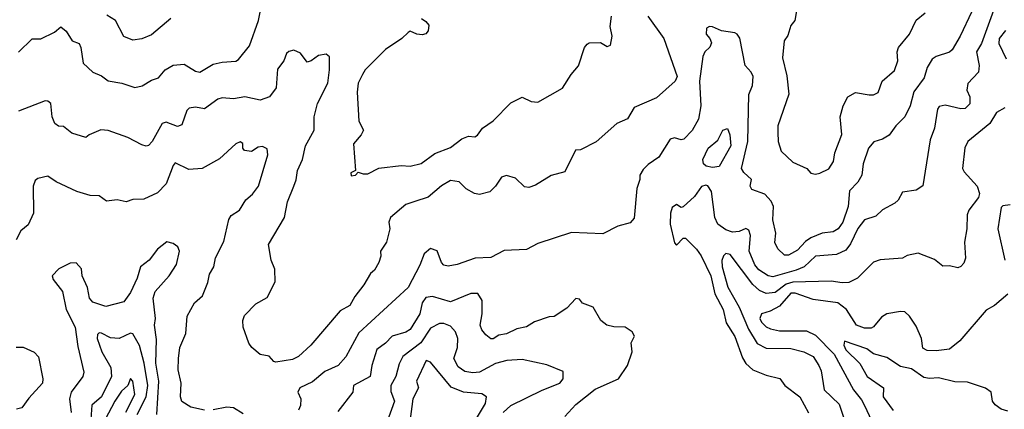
# Model space of a CAD drawing. Extents: x 1995148 to 2088947, y 769131 to 906009.
# Tile 242 of 256: x 2015260 to 2019659, y 846809 to 848549. Entities that reach past the tile are written whole.
import ezdxf

# ---------------------------------------------------------------- set-up
doc = ezdxf.new("R2010")
doc.units = 0

msp = doc.modelspace()

# ---------------------------------------------------------------- linework, layer by layer
at = {"layer": '0CON05XD'}
for points in [[(2015255, 848403.8), (2015315, 848463.3), (2015355, 848463.8), (2015415, 848493.8), (2015443, 848517), (2015467.3, 848497.3), (2015494.3, 848454.3), (2015525, 848442.5), (2015533.3, 848425), (2015544, 848355), (2015586.7, 848315), (2015625, 848298), (2015655.9, 848275.9), (2015715.7, 848265.7), (2015775, 848246), (2015806.8, 848253.2), (2015848.3, 848278.3), (2015880.7, 848289.3), (2015910, 848325), (2015945, 848346.2), (2015995, 848350.8), (2016045, 848318.8), (2016065, 848314), (2016125, 848350), (2016165, 848360), (2016225, 848364), (2016238.3, 848371.7), (2016287.2, 848432.8), (2016327.3, 848545), (2016346.5, 848645)], [(2019629.5, 848640.5), (2019556.9, 848443.1), (2019535.7, 848405), (2019546.7, 848345), (2019544.3, 848315), (2019495.9, 848264.1), (2019492, 848235), (2019505.7, 848205), (2019505, 848173.3), (2019485, 848152), (2019465, 848150.8), (2019395, 848168), (2019368.6, 848161.4), (2019360.3, 848149.7), (2019347.1, 848065), (2019327.9, 848012.1), (2019295, 847807.5), (2019265, 847787.5), (2019205, 847778), (2019185, 847742.5), (2019170.5, 847729.5), (2019115, 847699.2), (2019085, 847671.2), (2019034, 847655), (2019005, 847616), (2018972.6, 847547.4), (2018950.7, 847519.3), (2018909.3, 847500.7), (2018815, 847492.5), (2018765, 847445.4), (2018729.6, 847429.6), (2018625, 847400), (2018604.6, 847404.6), (2018562.1, 847432.1), (2018545, 847454.2), (2018518.9, 847515), (2018524.6, 847584.6), (2018518.5, 847608.5), (2018505, 847615.8), (2018475, 847602.5), (2018445, 847600), (2018415, 847611.1), (2018380, 847635), (2018365.6, 847665), (2018351.7, 847781.7), (2018335, 847806.7), (2018325, 847810.5), (2018306.7, 847803.3), (2018275, 847760), (2018225, 847713.3), (2018215, 847710), (2018195, 847723.3), (2018175, 847710), (2018167.1, 847685), (2018165.6, 847635), (2018185, 847552.5), (2018195, 847542.5), (2018225, 847572.5), (2018235, 847573.3), (2018284.2, 847524.2), (2018305, 847493.8), (2018348.5, 847405), (2018365.6, 847325), (2018403.1, 847255), (2018417.1, 847195), (2018455, 847133.8), (2018488.9, 847038.9), (2018503.8, 847013.8), (2018535.5, 846985.5), (2018595, 846961.4), (2018656.8, 846946.8), (2018678.8, 846915), (2018745.8, 846865), (2018785, 846793.3)], [(2015935.7, 848554.3), (2015848.3, 848481.7), (2015805, 848464.2), (2015765, 848457.5), (2015724.6, 848474.6), (2015688.6, 848545), (2015649.7, 848569.7)], [(2018066.9, 848565), (2018137.5, 848465), (2018197.1, 848295), (2018188.8, 848275), (2018105, 848200), (2018005, 848156.2), (2017975, 848106.2), (2017927.5, 848085), (2017835, 848003.3), (2017765, 847967.5), (2017743.6, 847966.4), (2017695, 847870), (2017635, 847853.3), (2017565, 847809.2), (2017535, 847800), (2017515, 847802), (2017475, 847841.2), (2017435, 847853.8), (2017413.3, 847845), (2017386.2, 847805), (2017360.5, 847779.5), (2017315, 847768), (2017292.7, 847772.7), (2017255, 847793.8), (2017224.2, 847824.2), (2017185, 847831.2), (2017145, 847807.1), (2017085, 847755.7), (2017025, 847737.5), (2016985, 847723.3), (2016916.2, 847665), (2016910, 847645), (2016913.8, 847615), (2016898.8, 847555), (2016872.5, 847515), (2016873, 847493), (2016864, 847465), (2016845, 847430), (2016826.7, 847415), (2016797.5, 847365), (2016756.8, 847313.2), (2016735, 847272), (2016691.7, 847248.3), (2016561.2, 847095), (2016505.6, 847044.4), (2016478.3, 847031.7), (2016405, 847018.8), (2016395, 847022.5), (2016375, 847046.7), (2016335, 847053.3), (2016296.7, 847085), (2016284.1, 847104.1), (2016258.8, 847175), (2016256.2, 847205), (2016265, 847227.5), (2016315, 847280), (2016365, 847307.5), (2016401.7, 847378.3), (2016400, 847435), (2016383.8, 847475), (2016371.2, 847545), (2016443.3, 847665), (2016456.2, 847735), (2016484.4, 847805.6), (2016495.6, 847834.4), (2016500.6, 847875), (2016524.2, 847925), (2016537.5, 847985), (2016575.8, 848055), (2016576, 848115), (2016591.2, 848175), (2016636, 848265), (2016644, 848325), (2016643.6, 848383.6), (2016630, 848395), (2016595, 848389.2), (2016562.5, 848365), (2016545, 848360), (2016515, 848400), (2016485, 848412.5), (2016463, 848407), (2016451.7, 848398.3), (2016440, 848365), (2016412.1, 848327.9), (2016405.8, 848245), (2016376.7, 848205), (2016335, 848189.4), (2016266.2, 848203.8), (2016215, 848195.8), (2016165, 848200), (2016145, 848193.8), (2016085, 848151.2), (2016045, 848158.8), (2016016.4, 848153.6), (2016006.4, 848143.6), (2015985, 848078.8), (2015965, 848071.9), (2015915, 848091.1), (2015896, 848085), (2015851.2, 848005), (2015835, 847986.7), (2015825, 847983.8), (2015805, 847990), (2015742.5, 848022.5), (2015655, 848054)], [(2019514.4, 848585), (2019462.5, 848475), (2019426, 848415), (2019415, 848404), (2019355.6, 848384.4), (2019337.6, 848372.4), (2019314.3, 848335), (2019301.2, 848288.8), (2019255, 848226.7), (2019238.8, 848165), (2019215.4, 848114.6), (2019174.3, 848075), (2019145, 848034), (2019115, 848016), (2019076, 848004), (2019052, 847975), (2019028.1, 847905), (2019022, 847855), (2019005, 847823.8), (2018968, 847785), (2018961.8, 847715), (2018937.5, 847645), (2018917.5, 847615), (2018895, 847601.1), (2018845, 847595.5), (2018795.3, 847574.7), (2018771.6, 847558.4), (2018735, 847519.4), (2018695, 847497.5), (2018677.7, 847497.7), (2018646.7, 847525), (2018634.4, 847554.4), (2018639.2, 847595), (2018625.8, 847655), (2018628.1, 847715), (2018618, 847738), (2018589.1, 847769.1), (2018530.5, 847790.5), (2018523.8, 847805), (2018530, 847835), (2018495, 847866.9), (2018484.6, 847885), (2018513.8, 848005), (2018518.1, 848215), (2018534.3, 848255), (2018537.1, 848295), (2018528, 848315), (2018502, 848345), (2018477, 848467), (2018466.2, 848485), (2018455, 848490), (2018395, 848499.2), (2018355, 848517.1), (2018341.9, 848518.1), (2018329.2, 848510.8), (2018327.1, 848485), (2018344, 848465), (2018351.2, 848445), (2018344.1, 848425.9), (2018321.2, 848405), (2018312.5, 848385), (2018297.1, 848275), (2018303.5, 848165), (2018293.3, 848105), (2018265, 848053.8), (2018226.7, 848015), (2018215, 848012), (2018185, 848021.2), (2018166.7, 848015), (2018115.8, 847935), (2018067.7, 847902.3), (2018045, 847880), (2018031.2, 847855), (2018031.2, 847835), (2018018.1, 847795), (2018005, 847662.5), (2017988.3, 847641.7), (2017932.7, 847627.3), (2017865, 847592.5), (2017725, 847598), (2017575, 847550), (2017525, 847523.3), (2017425, 847518.8), (2017365, 847486.7), (2017295, 847483.8), (2017215, 847456.2), (2017175, 847448.8), (2017155, 847453.3), (2017144.2, 847464.2), (2017125, 847516.7), (2017095, 847526.7), (2017066.8, 847503.2), (2017048.1, 847451.9), (2016995, 847352.5), (2016775, 847150.8), (2016716.9, 847043.1), (2016683.3, 847005), (2016622.6, 846977.4), (2016568.8, 846931.2), (2016512, 846905), (2016502, 846885), (2016515.8, 846855), (2016514, 846825), (2016505.5, 846804.5)], [(2017055, 848553.8), (2017075, 848541.2), (2017088, 848525), (2017085, 848500), (2017074.1, 848485.9), (2017058.3, 848481.7), (2017034.4, 848484.4), (2017005, 848497.5), (2016995, 848492.5), (2016966.7, 848465), (2016895, 848415.8), (2016803.1, 848325), (2016791.4, 848305), (2016772.9, 848265), (2016767.5, 848225), (2016775.6, 848095.6), (2016796.2, 848055), (2016786.2, 848035), (2016751.2, 847995), (2016760, 847875), (2016740, 847865), (2016741.7, 847851.7), (2016760, 847855), (2016772.5, 847867.5), (2016795, 847860), (2016815, 847861.2), (2016864.1, 847885.9), (2016965, 847897.5), (2017005, 847894.2), (2017053.2, 847906.8), (2017115, 847950.8), (2017185, 847977.5), (2017235, 848016.2), (2017265, 848028.8), (2017293.6, 848026.4), (2017306.1, 848033.9), (2017327.5, 848065), (2017375, 848096.7), (2017455, 848178), (2017505, 848202.5), (2017545, 848183.3), (2017575, 848180), (2017685, 848243.8), (2017723.8, 848305), (2017757, 848343), (2017783.8, 848425), (2017795, 848440), (2017805, 848446.2), (2017855, 848446.7), (2017885, 848430), (2017900, 848435), (2017906.7, 848475), (2017898.3, 848518.3), (2017903.8, 848565)], [(2018731.7, 848598.3), (2018723.3, 848545), (2018705, 848522.5), (2018692, 848478), (2018676.2, 848455), (2018668.3, 848378.3), (2018687.7, 848297.7), (2018695.9, 848215.9), (2018648, 848075), (2018648, 848045), (2018648.8, 848005), (2018661.7, 847961.7), (2018715, 847912), (2018777.5, 847885), (2018795, 847864), (2018815, 847858.6)], [(2018815, 847858.6), (2018835, 847863.3), (2018875, 847883.3), (2018895.8, 847915), (2018902.5, 847955), (2018933.2, 848036.8), (2018926.2, 848115), (2018940, 848165), (2018960, 848205), (2018995, 848223.3), (2019055, 848213.8), (2019075, 848213.8), (2019095, 848223.3), (2019114, 848275), (2019168.3, 848321.7), (2019184.2, 848365), (2019180.8, 848405), (2019186, 848425), (2019236, 848485), (2019265, 848546.7), (2019305, 848580)], [(2019665, 848500.8), (2019635.7, 848465), (2019635, 848443.3), (2019668.2, 848375)], [(2015655, 848054), (2015622.7, 848057.3), (2015570, 848035), (2015555, 848022.5), (2015492.3, 848042.3), (2015455, 848072.5), (2015433.6, 848073.6), (2015416.7, 848085), (2015404.3, 848115), (2015398.6, 848175), (2015385, 848185.8), (2015373, 848187), (2015255, 848141.2)], [(2019661.4, 848155), (2019625, 848134), (2019595, 848085.7), (2019496.2, 848005), (2019483.2, 847976.8), (2019472.5, 847885), (2019479.7, 847869.7), (2019537.7, 847805), (2019547.9, 847772.1), (2019544.5, 847755), (2019501.5, 847698.5), (2019493.1, 847676.9), (2019491.8, 847615), (2019481.8, 847555), (2019485.6, 847484.4), (2019478.3, 847461.7), (2019465, 847446.7), (2019451.2, 847441.2), (2019415, 847450), (2019385, 847447.5), (2019347.7, 847477.7), (2019275, 847506.2), (2019225, 847496.2), (2019205, 847484), (2019105, 847476.7), (2019075, 847466), (2019003.3, 847395), (2018964.1, 847375.9), (2018935, 847373.1), (2018885, 847381.4), (2018715, 847377), (2018685, 847367.4), (2018635, 847331.2), (2018595, 847326), (2018565, 847339.6), (2018535, 847366.1), (2018435, 847500.6), (2018415.8, 847504.2), (2018404.2, 847495), (2018396.9, 847473.1), (2018398.5, 847445), (2018424.2, 847355), (2018475, 847264.4), (2018516.5, 847166.5), (2018555, 847102.2), (2018595, 847082.5), (2018705, 847080), (2018763.3, 847065), (2018805, 847044.2), (2018831.1, 847005), (2018840.5, 846980.5), (2018854.3, 846895), (2018922.2, 846832.2), (2018943.1, 846765)], [(2018355, 847888.5), (2018326.7, 847895), (2018316, 847905), (2018312.5, 847925), (2018336.2, 847975), (2018378.8, 848011.2), (2018401.2, 848055), (2018422.5, 848062.5), (2018432.9, 848035), (2018436.9, 847985), (2018385, 847893.5), (2018355, 847888.5)], [(2016085, 846805.6), (2016025, 846818.6), (2015983.7, 846843.7), (2015978.6, 846865), (2015981.9, 846925), (2015967.8, 846985), (2015970, 847035), (2015975.9, 847084.1), (2016002.5, 847147.5), (2016008, 847225), (2016041.2, 847285), (2016076.2, 847315), (2016100.8, 847375), (2016108.3, 847411.7), (2016127.1, 847445), (2016134.2, 847485), (2016172.1, 847557.9), (2016193.7, 847656.3), (2016205, 847674), (2016241.4, 847698.6), (2016270, 847745), (2016299.8, 847770.2), (2016327.5, 847805), (2016369.2, 847945), (2016365, 847972.5), (2016345, 847983.3), (2016325, 847980), (2016295, 847960), (2016264.1, 847964.1), (2016256.7, 847975), (2016256.7, 847996.7), (2016245, 848003.8), (2016226, 847995), (2016152.2, 847927.8), (2016075, 847884.3), (2016015, 847880), (2015955, 847910), (2015945, 847897.5), (2015914.4, 847815.6), (2015876.2, 847775), (2015815, 847747.5), (2015765, 847746.2), (2015735, 847736), (2015695, 847744), (2015648.3, 847738.3), (2015615, 847762.5), (2015575, 847763.8), (2015515, 847782), (2015422.5, 847825), (2015385, 847850), (2015340.5, 847839.5), (2015329.3, 847830.7), (2015320.8, 847805), (2015321.5, 847685), (2015297.1, 847632.9), (2015264.3, 847605.7), (2015243.6, 847566.4)], [(2019685, 847722.5), (2019652.5, 847717.5), (2019645, 847710), (2019630, 847615), (2019661.8, 847475)], [(2015872.5, 846785), (2015882, 846935), (2015868.4, 847015), (2015870.7, 847120.7), (2015861.9, 847185), (2015867.1, 847215), (2015855.6, 847305), (2015865.7, 847335), (2015927.5, 847405), (2015960, 847455), (2015974, 847515), (2015966.7, 847535), (2015945, 847550), (2015917, 847557), (2015875.8, 847524.2), (2015838.8, 847475), (2015800, 847445), (2015785.5, 847394.5), (2015755, 847330), (2015725, 847288.6), (2015645, 847267.5), (2015586.9, 847286.9), (2015572.5, 847305), (2015562.3, 847352.3), (2015538.8, 847405), (2015535.9, 847435.9), (2015512.3, 847462.3), (2015485, 847462), (2015434.5, 847435.5), (2015405.7, 847405), (2015409.1, 847389.1), (2015450.6, 847335), (2015468.1, 847255), (2015508.5, 847175), (2015519.6, 847089.6), (2015545.8, 846975), (2015542, 846955), (2015490, 846885), (2015482.9, 846855), (2015490, 846795)], [(2017695, 846776.7), (2017745, 846830), (2017831.9, 846898.1), (2017936, 846945), (2017975.7, 847004.3), (2017996.7, 847065), (2017992.5, 847105), (2018006.7, 847135), (2017996.7, 847155), (2017965, 847176.2), (2017915, 847176.7), (2017883.9, 847183.9), (2017856.7, 847205), (2017822.5, 847265), (2017775, 847283.3), (2017760.5, 847300.5), (2017745, 847303.8), (2017705, 847260), (2017647.3, 847222.7), (2017625, 847221.2), (2017560.3, 847199.7), (2017525, 847177.5), (2017481.2, 847168.8), (2017435, 847146), (2017400.5, 847139.5), (2017375, 847124), (2017365, 847124), (2017342.1, 847142.1), (2017325, 847163.3), (2017318, 847185), (2017325.8, 847235), (2017325.6, 847295), (2017306.6, 847326.6), (2017275, 847325.7), (2017185, 847289.5), (2017105, 847312.9), (2017075, 847307.5), (2017057.8, 847285), (2017047.9, 847235), (2017005, 847165.7), (2016985, 847153.3), (2016924.5, 847135.5), (2016895, 847104.3), (2016855, 847076.2), (2016833.2, 847005), (2016826.4, 846955), (2016752, 846915), (2016748, 846885), (2016680.7, 846799.3)], [(2019675, 847323.1), (2019615, 847272.5), (2019578.8, 847251.2), (2019460, 847115), (2019415, 847077.5), (2019355, 847069.2), (2019315, 847071.4), (2019295, 847082), (2019288.9, 847125), (2019265, 847180), (2019236.2, 847225), (2019215, 847243.8), (2019195, 847246), (2019135, 847235.7), (2019110.1, 847219.9), (2019075, 847176.9), (2019065, 847171.1), (2019035, 847171.5), (2018999.2, 847185), (2018954.4, 847255), (2018915, 847284.4), (2018805, 847299.6), (2018725, 847328), (2018705, 847326.8), (2018655, 847270), (2018613.6, 847246.4), (2018574.3, 847235.7), (2018566.9, 847215), (2018575, 847197.5), (2018595, 847177.1), (2018615, 847167.5), (2018655, 847159.5), (2018775, 847159.1), (2018815, 847139.5), (2018898.9, 847055), (2018986.2, 846895), (2019021.5, 846851.5), (2019034.2, 846825.8), (2019085, 846717.5)], [(2017420.6, 846795), (2017455, 846825.6), (2017595, 846894.5), (2017674, 846925), (2017688.8, 846945), (2017688.3, 846978.3), (2017615, 847007.5), (2017505, 847031.9), (2017437, 847027), (2017386, 847014), (2017315, 846974), (2017285, 846971.3), (2017248.3, 846978.3), (2017218.9, 846998.9), (2017199.5, 847035), (2017216.5, 847085), (2017217.8, 847125), (2017207.1, 847155), (2017185, 847180.8), (2017155, 847192.2), (2017135, 847191.4), (2017095, 847171.4), (2017052.7, 847105), (2016971.9, 847045), (2016955, 847011.2), (2016940, 846955), (2016918.6, 846915), (2016918.3, 846888.3), (2016934.4, 846845), (2016902, 846755)], [(2015785, 846785.8), (2015825.7, 846865), (2015832.7, 846915), (2015815.7, 847015), (2015795, 847093.8), (2015765, 847145.8), (2015755, 847149.2), (2015705, 847124.4), (2015665, 847128.5), (2015625, 847149.4), (2015615, 847150.8), (2015607, 847143), (2015605.7, 847125), (2015626.4, 847065), (2015666.8, 846995), (2015670, 846955), (2015625.9, 846864.1), (2015582.8, 846827.2), (2015577.5, 846765)], [(2015243.9, 847086.1), (2015275, 847086.7), (2015325, 847063.3), (2015343.6, 847043.6), (2015363.8, 846945), (2015361.2, 846925), (2015301.2, 846858.8), (2015270, 846815), (2015245, 846810)], [(2019675, 846800), (2019645, 846810), (2019619.1, 846829.1), (2019606, 846845), (2019600, 846885), (2019575, 846903.3), (2019495, 846930.6), (2019437.9, 846932.1), (2019365, 846950), (2019325, 846946), (2019300.5, 846950.5), (2019245, 846990), (2019195, 847000.6), (2019135, 847040.8), (2019075, 847057.1), (2019045, 847079.5), (2018945, 847112.5), (2018942.2, 847095), (2018951.8, 847075), (2019013.5, 847013.5), (2019046.1, 846955), (2019120, 846905), (2019118, 846865), (2019163.3, 846803.3)], [(2017269.6, 846715), (2017341.5, 846835), (2017345.7, 846865), (2017325, 846877.8), (2017242.5, 846885), (2017187.7, 846907.7), (2017095, 847018.8), (2017076.4, 847026.4), (2017033.3, 846935), (2017042.5, 846905), (2017016.7, 846855), (2017004.6, 846765)], [(2015734.4, 846795.6), (2015774.3, 846874.3), (2015766, 846935), (2015755, 846946.7), (2015742.5, 846915), (2015715, 846889.4), (2015685, 846844.4), (2015598.8, 846681.2)], [(2016259.1, 846789.1), (2016215, 846816), (2016185, 846818), (2016125, 846805.7)]]:
    msp.add_lwpolyline(points, dxfattribs=at)

doc.saveas('drawing.dxf')
